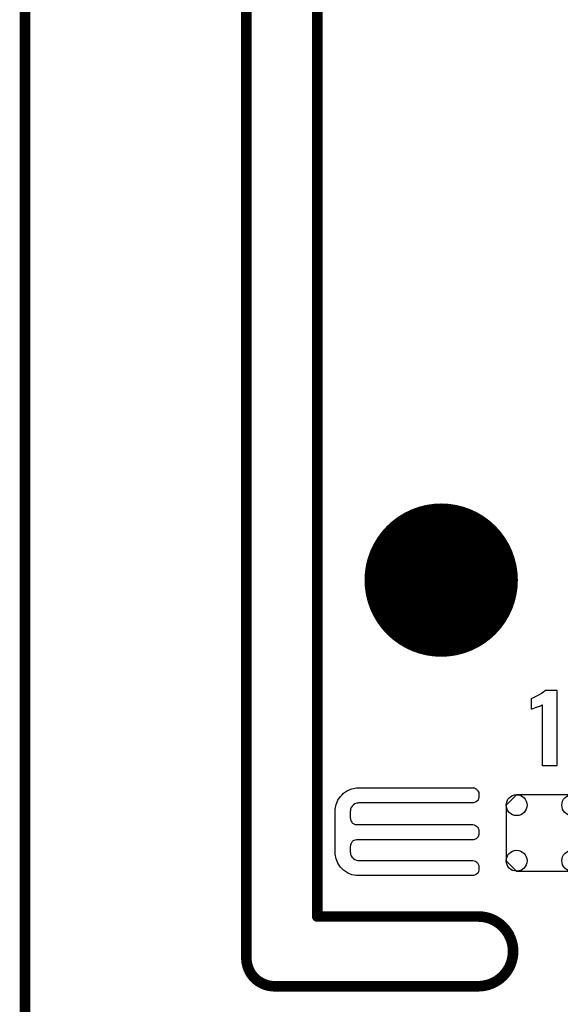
# Model space of a CAD drawing. Extents: x -0.07 to 0.95, y -0.15 to 2.1.
# Tile 18 of 25: x -0.05 to 0.25, y 0.95 to 1.51. Entities that reach past the tile are written whole.
import ezdxf

# ---------------------------------------------------------------- set-up
doc = ezdxf.new("R2010")
doc.units = 0
doc.layers.get('0').update_dxf_attribs({"linetype": 'CONTINUOUS'})
for name, color, linetype in [('gko', 6, 'CONTINUOUS'), ('gto', 2, 'CONTINUOUS'), ('gts', 1, 'CONTINUOUS')]:
    doc.layers.add(name, color=color, linetype=linetype)

# ---------------------------------------------------------------- blocks, each defined once
blk = doc.blocks.new('D32')
at = {"const_width": 0.003}
blk.add_lwpolyline([(-0.0015, 0, 1), (0.0015, 0, 1)], format="xyb", close=True, dxfattribs=at)
blk = doc.blocks.new('D38')
at = {"const_width": 0.0433}
blk.add_lwpolyline([(-0.02165, 0, 1), (0.02165, 0, 1)], format="xyb", close=True, dxfattribs=at)
blk = doc.blocks.new('D40')
blk.add_lwpolyline([(-0.0216, 0.0157), (-0.0216, -0.0157), (-0.0157, -0.0216), (0.0157, -0.0216), (0.0216, -0.0157), (0.0216, 0.0157), (0.0157, 0.0216), (-0.0157, 0.0216)], close=True)
for centre in [(-0.0157, 0.0157), (0.0157, 0.0157), (-0.0157, -0.0157), (0.0157, -0.0157)]:
    blk.add_circle(centre, 0.0059)

msp = doc.modelspace()

# ---------------------------------------------------------------- linework, layer by layer
at = {"layer": 'gko', "color": 6, "const_width": 0.006}
for points in [[(0.075, 0.9764), (0.075, 2.1)], [(0.115, 1), (0.115, 2.055)], [(-0.05, -0.15), (-0.05, 2.01)], [(0.115, 1), (0.2059, 1)], [(0.075, 0.9764), (0.075, 0.9764)], [(0.075, 0.9764), (0.075, 0.9764)], [(0.0907, 0.9606), (0.2059, 0.9606)], [(0.2059, 0.9606), (0.2059, 0.9606)], [(0.2059, 0.9606), (0.2059, 0.9606)]]:
    msp.add_lwpolyline(points, dxfattribs=at)
for points in [[(0.2059, 0.9606, 1), (0.2059, 1)], [(0.075, 0.9764, 0.409717), (0.0907, 0.9606)]]:
    msp.add_lwpolyline(points, format="xyb", dxfattribs=at)
at = {"layer": 'gto', "color": 2}
for points in [[(0.2503, 1.0851), (0.2422, 1.0851), (0.2422, 1.1194), (0.242, 1.1193), (0.2418, 1.1192), (0.2415, 1.1191), (0.2411, 1.1189), (0.2405, 1.1187), (0.2397, 1.1184), (0.2387, 1.1181), (0.2387, 1.1181), (0.2384, 1.118), (0.238, 1.1178), (0.2376, 1.1176), (0.2367, 1.1173), (0.2362, 1.1171), (0.236, 1.1171), (0.236, 1.1231), (0.2361, 1.1231), (0.2363, 1.1233), (0.2367, 1.1235), (0.2372, 1.1237), (0.2378, 1.124), (0.2386, 1.1244), (0.2394, 1.1248), (0.2403, 1.1253), (0.2404, 1.1254), (0.2407, 1.1256), (0.2412, 1.1258), (0.2417, 1.1261), (0.2429, 1.127), (0.2435, 1.1275), (0.2439, 1.1279), (0.2503, 1.1279), (0.2503, 1.0851)], [(0.1385, 1.0727), (0.1385, 1.0727), (0.1385, 1.0727), (0.2029, 1.0727), (0.2036, 1.0726), (0.2043, 1.0723), (0.205, 1.0719), (0.2052, 1.0716), (0.2052, 1.0716), (0.2052, 1.0716), (0.2055, 1.0713), (0.2059, 1.0707), (0.2062, 1.07), (0.2063, 1.0693), (0.2063, 1.0689), (0.2063, 1.0689), (0.2063, 1.0672), (0.2058, 1.0658), (0.2047, 1.0647), (0.2033, 1.0642), (0.1385, 1.0642), (0.138, 1.0641), (0.1371, 1.064), (0.1362, 1.0636), (0.1354, 1.0631), (0.1351, 1.0627), (0.1347, 1.0624), (0.1342, 1.0616), (0.1338, 1.0607), (0.1337, 1.0598), (0.1336, 1.0593), (0.1336, 1.0557), (0.1337, 1.0553), (0.1338, 1.0546), (0.1341, 1.0539), (0.1345, 1.0533), (0.1348, 1.053), (0.135, 1.0527), (0.1357, 1.0523), (0.1364, 1.052), (0.1371, 1.0519), (0.1375, 1.0519), (0.2025, 1.0519), (0.2029, 1.0519), (0.2036, 1.0517), (0.2043, 1.0514), (0.205, 1.051), (0.2052, 1.0508), (0.2055, 1.0505), (0.2059, 1.0499), (0.2062, 1.0492), (0.2063, 1.0484), (0.2063, 1.0481), (0.2063, 1.0481), (0.2063, 1.0471), (0.2063, 1.0464), (0.2058, 1.045), (0.2047, 1.0439), (0.2033, 1.0433), (0.2025, 1.0433), (0.2025, 1.0433), (0.1375, 1.0433), (0.1371, 1.0433), (0.1364, 1.0432), (0.1357, 1.0429), (0.135, 1.0425), (0.1348, 1.0422), (0.1348, 1.0422), (0.1345, 1.0419), (0.1341, 1.0413), (0.1338, 1.0406), (0.1337, 1.0399), (0.1336, 1.0395), (0.1336, 1.0365), (0.1337, 1.036), (0.1338, 1.0351), (0.1342, 1.0342), (0.1347, 1.0334), (0.1351, 1.0331), (0.1354, 1.0327), (0.1362, 1.0322), (0.1371, 1.0319), (0.138, 1.0317), (0.1385, 1.0317), (0.1385, 1.0317), (0.2025, 1.0317), (0.2029, 1.0317), (0.2036, 1.0315), (0.2043, 1.0312), (0.205, 1.0308), (0.2052, 1.0305), (0.2052, 1.0305), (0.2055, 1.0303), (0.2059, 1.0296), (0.2062, 1.0289), (0.2063, 1.0282), (0.2063, 1.0278), (0.2063, 1.0278), (0.2063, 1.0269), (0.2063, 1.0262), (0.2058, 1.0247), (0.2047, 1.0237), (0.2033, 1.0231), (0.1385, 1.0231), (0.1372, 1.0231), (0.1346, 1.0236), (0.1321, 1.0246), (0.1299, 1.0261), (0.129, 1.027), (0.129, 1.027), (0.1281, 1.0279), (0.1266, 1.0301), (0.1256, 1.0326), (0.1251, 1.0352), (0.1251, 1.0365), (0.1251, 1.0365), (0.1251, 1.0593), (0.1251, 1.0606), (0.1256, 1.0632), (0.1266, 1.0657), (0.1281, 1.0678), (0.129, 1.0688), (0.1299, 1.0697), (0.1321, 1.0712), (0.1346, 1.0722), (0.1372, 1.0727), (0.1385, 1.0727)]]:
    msp.add_lwpolyline(points, dxfattribs=at)

# ---------------------------------------------------------------- block references
at = {"layer": 'gko'}
for p in [(0.115, 1), (0.115, 1), (0.2059, 1), (0.2059, 1), (0.075, 0.9764), (0.075, 0.9764), (0.075, 0.9764), (0.075, 0.9764), (0.0907, 0.9606), (0.0907, 0.9606), (0.2059, 0.9606), (0.2059, 0.9606), (0.2059, 0.9606), (0.2059, 0.9606)]:
    msp.add_blockref('D32', p, dxfattribs=at)
at = {"layer": 'gts'}
for name, p in [('D38', (0.185, 1.19)), ('D40', (0.2433, 1.0472))]:
    msp.add_blockref(name, p, dxfattribs=at)

doc.saveas('drawing.dxf')
